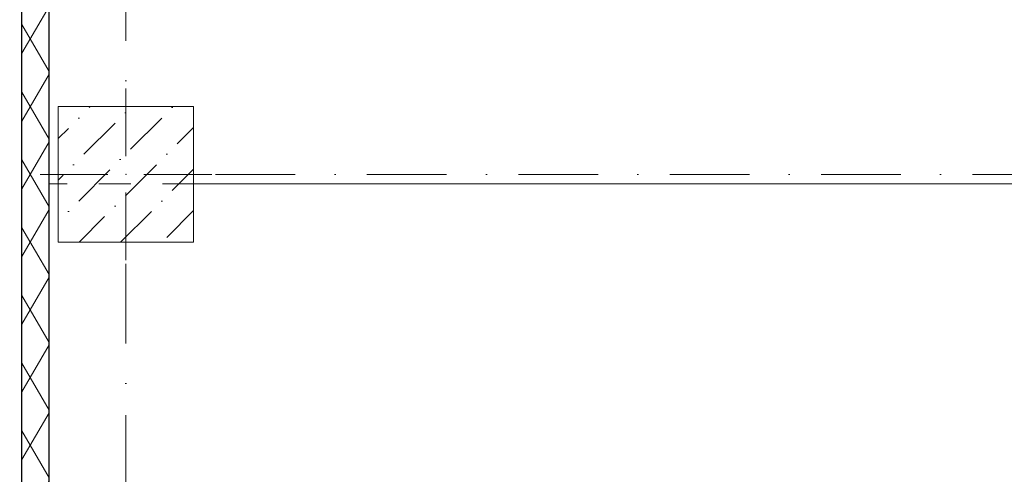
# Model space of a CAD drawing. Header units: millimetres. Extents: x -59761 to 112741, y -57975 to 46221.
# Tile 66 of 256: x -9020 to -4660, y -10329 to -8315. Entities that reach past the tile are written whole.
import ezdxf

# ---------------------------------------------------------------- set-up
doc = ezdxf.new("R2010")
doc.units = ezdxf.units.MM
for name, pattern in [('Wipeout_Contour', [1000, 0, -1000]), ('короткая штриховая', [282.222222, 141.111111, -141.111111]), ('Штриховая', [564.444447, 282.222223, -282.222223]), ('Штрихпунктирная', [670.277762, 352.777767, -176.388884, 0, -141.111112])]:
    doc.linetypes.add(name, pattern=pattern)
for name, color, linetype in [('Конструктив - Колонны', 7, 'Continuous'), ('Конструктив - Стены наружние фасад', 7, 'Continuous'), ('Элемент модели - Границы зон', 7, 'Continuous'), ('Элемент Модели - Зона', 7, 'Continuous'), ('Элемент Модели - Оси', 2, 'Continuous')]:
    doc.layers.add(name, color=color, linetype=linetype)

msp = doc.modelspace()

# ---------------------------------------------------------------- linework, layer by layer
at = {"layer": 'Элемент Модели - Зона', "color": 253, "linetype": 'Штриховая', "lineweight": 15, "flags": 128}
for points in [[(-8890, -17680), (-3119.74, -17680), (-3119.74, -14858.42), (142.53, -11594.86), (156.67, -11609), (156.67, -11580), (18300, -11580), (18300, -11600), (32399.73, -11600), (32399.73, -11580), (69081.36, -11580), (72316.72, -14823.47), (72320.06, -15158.11), (72320.06, -17695), (72360, -17695), (72360, -19700), (72120, -19700), (72120, -18300), (71700, -18300), (71700, -17900), (63300, -17900), (63300, -18300), (62700, -18300), (62700, -17900), (54320, -17900), (54320, -27030), (62700, -27030), (62700, -26350), (63300, -26350), (63300, -27540), (67380, -27540), (67380, -26630), (67500, -26630), (67500, -27660), (62920, -27660), (62920, -32819.89), (72120, -32819.89), (72120, -27750), (71650, -27750), (71650, -26250), (72120, -26250), (72120, -21200), (72360, -21200), (72360, -33849.94), (72120, -33849.94), (72120, -33059.89), (54320, -33059.89), (54320, -39349.94), (72120, -39349.94), (72120, -36299.94), (71700.06, -36299.94), (71700.06, -35674.44), (72120, -35674.44), (72120, -35349.94), (72360, -35349.94), (72360, -35679.94), (75850, -35679.94), (75850, -16794.88), (75238.88, -16794.88), (75238.88, -9000), (80700, -9000), (80700, -8700), (81300, -8700), (81300, -9000), (87517.1, -9000), (87517.1, -320), (85530, -320), (85530, 300), (84182.9, 300), (81300, 300), (81300, -300), (80700, -300), (80700, 212.5), (79799.78, 212.5), (72300, 212.5), (72300, -300), (71700, -300), (71700, 212.5), (63300, 212.5), (63300, -300), (62700, -300), (62700, 212.5), (54300, 212.5), (54300, -300), (53700, -300), (53700, 212.5), (45650, 212.5), (45650, -300), (45050, -300), (44950, -300), (44950, -5367.2), (32450.06, -5367.2), (32450.06, -200), (32450.06, 7690), (32460.06, 7690), (32460.06, 13850), (29720, 13850), (29720, 5730), (28964.53, 5730), (28964.53, 212), (27300.06, 212), (27300.06, -300), (26700.06, -300), (26700.06, 212), (18300, 212), (18300, -300), (17700, -300), (17700, 212), (16025.03, 212), (16025.03, -7500), (16025.03, -9042.59), (9300, -9042.59), (9300, -9300), (8700, -9300), (8700, -9042.59), (300, -9042.59), (300, -9300), (-300, -9300), (-300, -9042.59), (-8250, -9042.59), (-8250, -9300), (-8850, -9300), (-8850, -9042.59), (-8890, -9042.59)], [(-8890, -8842.59), (-8890, -9042.59), (-8850, -9042.59), (-8850, -8700), (-8250, -8700), (-8250, -9042.59), (-300, -9042.59), (-300, -8700), (300, -8700), (300, -9042.59), (8700, -9042.59), (8700, -8700), (9300, -8700), (9300, -9042.59), (16025.03, -9042.59), (16025.03, 212.5), (16035.53, 212.5), (16035.53, 5730), (15580, 5730), (15580, 9080), (15300, 9080), (15300, 9320), (17680, 9320), (17680, 10500), (10920, 10500), (10920, 9320), (13800, 9320), (13800, 9080), (12769.68, 9080), (12769.68, -300), (3600, -300), (-8890, -300), (-8890, -350)]]:
    msp.add_lwpolyline(points, close=True, dxfattribs=at)
at = {"layer": 'Элемент Модели - Оси', "color": 7, "linetype": 'Штрихпунктирная', "lineweight": 15}
for p, q in [((-8550, 38200), (-8550, -55975)), ((-57760.58, -9000), (110650, -9000))]:
    msp.add_line(p, q, dxfattribs=at)

# ---------------------------------------------------------------- next in the draw order: wipeouts: each hides what was drawn before it
at = {"color": 254, "linetype": 'Wipeout_Contour', "lineweight": 0, "ltscale": 9867580.726399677}
msp.add_wipeout([(-8850, -9300), (-8250, -9300), (-8250, -8700), (-8850, -8700)], dxfattribs=at).dxf.layer = 'Конструктив - Колонны'
at = {"color": 254, "linetype": 'Wipeout_Contour', "lineweight": 0, "ltscale": 9864576.922103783}
msp.add_wipeout([(-9010, -11655), (-8890, -11655), (-8890, -300), (-9010, -300)], dxfattribs=at).dxf.layer = 'Конструктив - Стены наружние фасад'

# ---------------------------------------------------------------- next in the draw order: hatches: boundary and pattern name
at = {"layer": 'Конструктив - Колонны', "linetype": 'Continuous', "lineweight": 15}
h = msp.add_hatch(dxfattribs=at)
h.set_pattern_fill('БЕТОН_01_000D', style=0, pattern_type=2)
h.set_pattern_definition([(45, (-45000, -54000), (-183.8478, 183.8478), [195, -65, 0, -65]), (45, (-44977.02, -53793.17), (-183.8478, 183.8478), [195, -65, 0, -65])])
h.paths.add_polyline_path([(-8850, -9300), (-8250, -9300), (-8250, -8700), (-8850, -8700)])
at = {"layer": 'Конструктив - Стены наружние фасад', "linetype": 'Continuous', "lineweight": 5}
h = msp.add_hatch(dxfattribs=at)
h.set_pattern_fill('ИЗОЛЯЦИЯ_02_000D', style=0, pattern_type=2)
h.set_pattern_definition([(60, (-45000, -54000), (-129.9038, 75), []), (120, (-45000, -54000), (129.9038, 75), [])])
h.paths.add_polyline_path([(-9010, -11655), (-8890, -11655), (-8890, -300), (-9010, -300)])

# ---------------------------------------------------------------- next in the draw order: linework, layer by layer
at = {"layer": 'Конструктив - Колонны', "color": 7, "linetype": 'Continuous', "lineweight": 0}
for p, q in [((-8550, -8920), (-8550, -8620)), ((-8630, -9000), (-8930, -9000)), ((-8470, -9000), (-8170, -9000)), ((-8550, -9080), (-8550, -9380))]:
    msp.add_line(p, q, dxfattribs=at)
at = {"layer": 'Конструктив - Колонны', "color": 7, "linetype": 'Continuous', "lineweight": 15, "flags": 128}
msp.add_lwpolyline([(-8850, -9300), (-8250, -9300), (-8250, -8700), (-8850, -8700)], close=True, dxfattribs=at)
at = {"layer": 'Конструктив - Колонны', "color": 7, "linetype": 'Continuous', "lineweight": 0}
msp.add_point((-8550, -9000), dxfattribs=at)
at = {"layer": 'Конструктив - Стены наружние фасад', "color": 7, "linetype": 'Continuous', "lineweight": 30}
msp.add_line((-9010, -11655), (-9010, -300), dxfattribs=at)
at = {"layer": 'Конструктив - Стены наружние фасад', "color": 7, "linetype": 'Continuous', "lineweight": 30, "flags": 128}
msp.add_lwpolyline([(-8890, -11655), (-8890, -300)], dxfattribs=at)
at = {"layer": 'Элемент модели - Границы зон', "color": 7, "linetype": 'короткая штриховая', "lineweight": 15}
msp.add_lwpolyline([(16025.03, 212.5), (16025.03, -9042.59), (-8890, -9042.59), (-8890, -8842.59)], dxfattribs=at)

doc.saveas('drawing.dxf')
